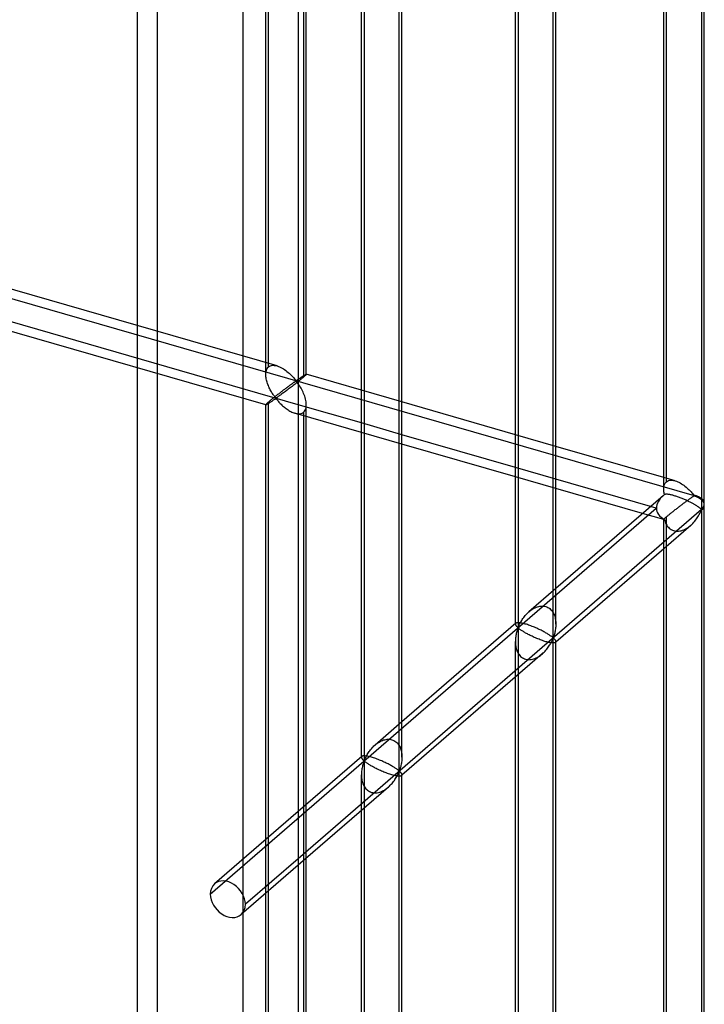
# Model space of a CAD drawing. Header units: millimetres. Extents: x -766 to 748, y -857 to 897.
# Tile 18 of 87: x 663 to 748, y -391 to -269. Entities that reach past the tile are written whole.
import ezdxf

# ---------------------------------------------------------------- set-up
doc = ezdxf.new("R2010")
doc.units = ezdxf.units.MM
doc.layers.add('MAIN-1', color=7, linetype='Continuous')
doc.layers.add('MAIN-2', color=7, linetype='Continuous')

msp = doc.modelspace()

# ---------------------------------------------------------------- linework, layer by layer
at = {"layer": 'MAIN-1'}
for p, q in [((697.56, 511.66), (697.56, -683.45)), ((747.31, -133.52), (747.31, -329.7)), ((747.65, -329.07), (747.65, -132.9)), ((742.65, -327.26), (742.65, -138.3)), ((729.01, -345.54), (729.01, -149.37)), ((729.35, -343.9), (729.35, -149.77)), ((724.35, -343.84), (724.35, -154.15)), ((710.04, -361.98), (710.04, -165.8)), ((710.37, -360.33), (710.37, -166.2)), ((705.37, -360.27), (705.37, -170.59)), ((698.24, -176.77), (698.24, -313.43)), ((698.57, -313.09), (698.57, -176.48)), ((698.3, -313.37), (698.24, -313.43)), ((698.35, -313.33), (698.3, -313.37)), ((698.4, -313.28), (698.35, -313.33)), ((698.44, -313.24), (698.4, -313.28)), ((698.48, -313.21), (698.44, -313.24)), ((698.51, -313.18), (698.48, -313.21)), ((698.53, -313.15), (698.51, -313.18)), ((698.55, -313.13), (698.53, -313.15)), ((698.56, -313.11), (698.55, -313.13)), ((698.57, -313.1), (698.56, -313.11)), ((705.37, -315.05), (698.57, -313.08)), ((698.57, -313.09), (698.57, -313.1)), ((697.69, -313.88), (697.56, -313.99)), ((697.81, -313.78), (697.69, -313.88)), ((697.93, -313.68), (697.81, -313.78)), ((698.04, -313.59), (697.93, -313.68)), ((698.15, -313.5), (698.04, -313.59)), ((698.24, -313.43), (698.15, -313.5)), ((705.37, -319.09), (697.56, -316.84)), ((724.35, -320.53), (710.37, -316.49)), ((705.37, -320.25), (697.56, -318)), ((698.24, -318.19), (698.24, -366.45)), ((698.57, -366.16), (698.57, -318.29)), ((724.35, -324.57), (710.37, -320.54)), ((724.35, -325.73), (710.37, -321.7)), ((742.65, -325.81), (729.35, -321.97)), ((741.03, -329.39), (729.35, -326.01)), ((740.03, -330.26), (729.35, -327.17)), ((742.65, -327.37), (742.65, -327.26)), ((742.66, -327.48), (742.65, -327.37)), ((742.67, -327.59), (742.66, -327.48)), ((742.69, -327.7), (742.67, -327.59)), ((742.71, -327.81), (742.69, -327.7)), ((742.73, -327.92), (742.71, -327.81)), ((742.76, -327.91), (742.73, -327.92)), ((742.79, -327.9), (742.76, -327.91)), ((742.82, -327.9), (742.79, -327.9)), ((742.86, -327.89), (742.82, -327.9)), ((742.9, -327.88), (742.86, -327.89)), ((742.95, -327.88), (742.9, -327.88)), ((743, -327.88), (742.95, -327.88)), ((743.06, -327.88), (743, -327.88)), ((743.12, -327.89), (743.06, -327.88)), ((743.19, -327.9), (743.12, -327.89)), ((743.26, -327.9), (743.19, -327.9)), ((743.33, -327.92), (743.26, -327.9)), ((743.41, -327.93), (743.33, -327.92)), ((743.49, -327.95), (743.41, -327.93)), ((743.58, -327.97), (743.49, -327.95)), ((743.67, -327.99), (743.58, -327.97)), ((743.76, -328.01), (743.67, -327.99)), ((742.57, -328.06), (729.35, -339.51)), ((743.85, -328.04), (743.76, -328.01)), ((743.95, -328.06), (743.85, -328.04)), ((744.05, -328.1), (743.95, -328.06)), ((744.15, -328.13), (744.05, -328.1)), ((744.26, -328.16), (744.15, -328.13)), ((744.36, -328.2), (744.26, -328.16)), ((744.47, -328.24), (744.36, -328.2)), ((744.58, -328.28), (744.47, -328.24)), ((744.69, -328.32), (744.58, -328.28)), ((744.79, -328.36), (744.69, -328.32)), ((744.9, -328.4), (744.79, -328.36)), ((745.01, -328.45), (744.9, -328.4)), ((745.12, -328.49), (745.01, -328.45)), ((745.22, -328.54), (745.12, -328.49)), ((745.32, -328.58), (745.22, -328.54)), ((745.43, -328.63), (745.32, -328.58)), ((745.52, -328.68), (745.43, -328.63)), ((745.62, -328.72), (745.52, -328.68)), ((745.71, -328.77), (745.62, -328.72)), ((745.8, -328.81), (745.71, -328.77)), ((745.89, -328.86), (745.8, -328.81)), ((745.98, -328.9), (745.89, -328.86)), ((746.06, -328.94), (745.98, -328.9)), ((746.14, -328.99), (746.06, -328.94)), ((746.22, -329.03), (746.14, -328.99)), ((746.3, -329.07), (746.22, -329.03)), ((746.37, -329.12), (746.3, -329.07)), ((746.45, -329.16), (746.37, -329.12)), ((746.51, -329.2), (746.45, -329.16)), ((746.58, -329.24), (746.51, -329.2)), ((747.65, -525.37), (747.65, -329.2)), ((747.31, -329.76), (697.56, -372.85)), ((746.65, -329.28), (746.58, -329.24)), ((746.71, -329.32), (746.65, -329.28)), ((746.77, -329.35), (746.71, -329.32)), ((746.82, -329.39), (746.77, -329.35)), ((746.88, -329.43), (746.82, -329.39)), ((746.93, -329.46), (746.88, -329.43)), ((746.98, -329.49), (746.93, -329.46)), ((746.95, -330.53), (747.02, -330.39)), ((747.02, -329.53), (746.98, -329.49)), ((747.06, -329.56), (747.02, -329.53)), ((747.02, -330.39), (747.09, -330.27)), ((747.1, -329.59), (747.06, -329.56)), ((747.09, -330.27), (747.15, -330.14)), ((747.14, -329.61), (747.1, -329.59)), ((747.18, -329.64), (747.14, -329.61)), ((747.15, -330.14), (747.2, -330.03)), ((747.21, -329.66), (747.18, -329.64)), ((747.2, -330.03), (747.25, -329.92)), ((747.24, -329.68), (747.21, -329.66)), ((747.27, -329.7), (747.24, -329.68)), ((747.25, -329.92), (747.31, -329.82)), ((747.31, -329.7), (747.27, -329.7)), ((747.31, -329.82), (747.31, -525.99)), ((745.97, -331.72), (746.11, -331.6)), ((746.11, -331.6), (746.23, -331.48)), ((746.23, -331.48), (746.36, -331.34)), ((746.36, -331.34), (746.47, -331.21)), ((746.47, -331.21), (746.58, -331.07)), ((746.58, -331.07), (746.68, -330.93)), ((746.68, -330.93), (746.78, -330.8)), ((746.78, -330.8), (746.86, -330.66)), ((746.86, -330.66), (746.95, -330.53)), ((745.97, -331.73), (729.35, -346.12)), ((742.65, -523.56), (742.65, -334.6)), ((724.42, -343.78), (724.39, -343.8)), ((724.45, -343.77), (724.42, -343.78)), ((724.49, -343.75), (724.45, -343.77)), ((724.53, -343.74), (724.49, -343.75)), ((724.59, -343.73), (724.53, -343.74)), ((724.65, -343.73), (724.59, -343.73)), ((724.72, -343.73), (724.65, -343.73)), ((724.81, -343.74), (724.72, -343.73)), ((724.89, -343.74), (724.81, -343.74)), ((724.99, -343.76), (724.89, -343.74)), ((725.09, -343.78), (724.99, -343.76)), ((725.21, -343.8), (725.09, -343.78)), ((724.39, -343.8), (710.37, -355.94)), ((725.32, -343.82), (725.21, -343.8)), ((725.45, -343.86), (725.32, -343.82)), ((725.58, -343.89), (725.45, -343.86)), ((725.71, -343.93), (725.58, -343.89)), ((725.85, -343.97), (725.71, -343.93)), ((725.99, -344.02), (725.85, -343.97)), ((726.13, -344.07), (725.99, -344.02)), ((726.28, -344.13), (726.13, -344.07)), ((726.43, -344.18), (726.28, -344.13)), ((726.57, -344.24), (726.43, -344.18)), ((726.72, -344.3), (726.57, -344.24)), ((726.86, -344.36), (726.72, -344.3)), ((727, -344.42), (726.86, -344.36)), ((727.14, -344.49), (727, -344.42)), ((727.27, -344.55), (727.14, -344.49)), ((727.4, -344.61), (727.27, -344.55)), ((727.52, -344.67), (727.4, -344.61)), ((727.64, -344.73), (727.52, -344.67)), ((727.75, -344.79), (727.64, -344.73)), ((727.86, -344.85), (727.75, -344.79)), ((727.97, -344.91), (727.86, -344.85)), ((728.07, -344.97), (727.97, -344.91)), ((728.17, -345.02), (728.07, -344.97)), ((729.23, -344.9), (729.2, -345.02)), ((729.25, -344.77), (729.23, -344.9)), ((729.28, -344.64), (729.25, -344.77)), ((729.3, -344.5), (729.28, -344.64)), ((729.32, -344.36), (729.3, -344.5)), ((729.33, -344.22), (729.32, -344.36)), ((729.34, -344.07), (729.33, -344.22)), ((729.35, -343.92), (729.34, -344.07)), ((728.26, -345.08), (728.17, -345.02)), ((728.35, -345.13), (728.26, -345.08)), ((728.43, -345.18), (728.35, -345.13)), ((728.51, -345.23), (728.43, -345.18)), ((728.58, -345.28), (728.51, -345.23)), ((728.65, -345.33), (728.58, -345.28)), ((728.71, -345.37), (728.65, -345.33)), ((728.7, -346.28), (728.76, -346.16)), ((728.77, -345.41), (728.71, -345.37)), ((728.76, -346.16), (728.82, -346.05)), ((728.83, -345.45), (728.77, -345.41)), ((728.82, -346.05), (728.87, -345.95)), ((728.87, -345.48), (728.83, -345.45)), ((728.92, -345.52), (728.87, -345.48)), ((728.87, -345.95), (728.92, -345.85)), ((728.96, -345.54), (728.92, -345.52)), ((728.92, -345.85), (728.96, -345.75)), ((729.01, -345.54), (728.96, -345.54)), ((728.96, -345.75), (729.01, -345.67)), ((729.06, -345.45), (729.01, -345.54)), ((729.01, -345.67), (729.06, -345.67)), ((729.01, -541.84), (729.01, -345.67)), ((729.1, -345.36), (729.06, -345.45)), ((729.06, -345.67), (729.1, -345.69)), ((729.13, -345.25), (729.1, -345.36)), ((729.1, -345.69), (729.13, -345.72)), ((729.16, -345.14), (729.13, -345.25)), ((729.13, -345.72), (729.16, -345.76)), ((729.2, -345.02), (729.16, -345.14)), ((729.16, -345.76), (729.2, -345.79)), ((729.2, -345.79), (729.23, -345.82)), ((729.23, -345.82), (729.25, -345.86)), ((729.25, -345.86), (729.28, -345.89)), ((729.28, -345.89), (729.3, -345.93)), ((729.3, -345.93), (729.32, -345.96)), ((729.32, -345.96), (729.33, -346)), ((729.33, -346), (729.34, -346.03)), ((729.34, -346.03), (729.35, -346.06)), ((729.35, -540.2), (729.35, -346.06)), ((727.8, -347.46), (727.91, -347.35)), ((727.91, -347.35), (728.02, -347.24)), ((728.02, -347.24), (728.12, -347.12)), ((728.12, -347.12), (728.22, -347)), ((728.22, -347), (728.31, -346.88)), ((728.31, -346.88), (728.4, -346.76)), ((728.4, -346.76), (728.48, -346.64)), ((728.48, -346.64), (728.56, -346.52)), ((728.56, -346.52), (728.63, -346.4)), ((728.63, -346.4), (728.7, -346.28)), ((727.67, -347.58), (710.37, -362.56)), ((727.68, -347.57), (727.8, -347.46)), ((724.35, -540.14), (724.35, -350.45)), ((705.42, -360.23), (697.56, -367.04)), ((705.44, -360.21), (705.42, -360.23)), ((705.47, -360.2), (705.44, -360.21)), ((705.51, -360.18), (705.47, -360.2)), ((705.56, -360.17), (705.51, -360.18)), ((705.61, -360.17), (705.56, -360.17)), ((705.68, -360.16), (705.61, -360.17)), ((705.75, -360.16), (705.68, -360.16)), ((705.83, -360.17), (705.75, -360.16)), ((705.92, -360.18), (705.83, -360.17)), ((706.02, -360.19), (705.92, -360.18)), ((706.12, -360.21), (706.02, -360.19)), ((706.23, -360.23), (706.12, -360.21)), ((706.35, -360.26), (706.23, -360.23)), ((706.47, -360.29), (706.35, -360.26)), ((706.6, -360.32), (706.47, -360.29)), ((706.73, -360.36), (706.6, -360.32)), ((706.87, -360.41), (706.73, -360.36)), ((707.01, -360.45), (706.87, -360.41)), ((707.16, -360.5), (707.01, -360.45)), ((707.3, -360.56), (707.16, -360.5)), ((707.45, -360.61), (707.3, -360.56)), ((707.6, -360.67), (707.45, -360.61)), ((707.74, -360.73), (707.6, -360.67)), ((707.89, -360.79), (707.74, -360.73)), ((710.36, -360.65), (710.34, -360.79)), ((710.37, -360.5), (710.36, -360.65)), ((710.37, -360.36), (710.37, -360.5)), ((708.03, -360.86), (707.89, -360.79)), ((708.17, -360.92), (708.03, -360.86)), ((708.3, -360.98), (708.17, -360.92)), ((708.43, -361.04), (708.3, -360.98)), ((708.55, -361.1), (708.43, -361.04)), ((708.66, -361.16), (708.55, -361.1)), ((708.78, -361.22), (708.66, -361.16)), ((708.89, -361.28), (708.78, -361.22)), ((709, -361.34), (708.89, -361.28)), ((709.1, -361.4), (709, -361.34)), ((709.2, -361.45), (709.1, -361.4)), ((709.29, -361.51), (709.2, -361.45)), ((709.38, -361.56), (709.29, -361.51)), ((709.46, -361.61), (709.38, -361.56)), ((709.54, -361.66), (709.46, -361.61)), ((709.61, -361.71), (709.54, -361.66)), ((709.68, -361.76), (709.61, -361.71)), ((709.74, -361.8), (709.68, -361.76)), ((709.8, -361.84), (709.74, -361.8)), ((709.85, -361.88), (709.8, -361.84)), ((709.9, -361.92), (709.85, -361.88)), ((709.94, -361.95), (709.9, -361.92)), ((709.99, -361.98), (709.94, -361.95)), ((710.04, -361.98), (709.99, -361.98)), ((710.09, -361.89), (710.04, -361.98)), ((710.12, -361.79), (710.09, -361.89)), ((710.16, -361.69), (710.12, -361.79)), ((710.19, -361.57), (710.16, -361.69)), ((710.22, -361.46), (710.19, -361.57)), ((710.25, -361.33), (710.22, -361.46)), ((710.28, -361.2), (710.25, -361.33)), ((710.31, -361.07), (710.28, -361.2)), ((710.33, -360.93), (710.31, -361.07)), ((710.34, -360.79), (710.33, -360.93)), ((709.34, -363.31), (709.43, -363.19)), ((709.43, -363.19), (709.51, -363.07)), ((709.51, -363.07), (709.59, -362.95)), ((709.59, -362.95), (709.66, -362.83)), ((709.66, -362.83), (709.73, -362.71)), ((709.73, -362.71), (709.79, -362.6)), ((709.79, -362.6), (709.84, -362.49)), ((709.84, -362.49), (709.89, -362.38)), ((709.89, -362.38), (709.94, -362.28)), ((709.94, -362.28), (709.98, -362.19)), ((709.98, -362.19), (710.04, -362.1)), ((710.04, -362.1), (710.09, -362.1)), ((710.04, -558.28), (710.04, -362.1)), ((710.09, -362.1), (710.12, -362.13)), ((710.12, -362.13), (710.16, -362.16)), ((710.16, -362.16), (710.19, -362.19)), ((710.19, -362.19), (710.22, -362.22)), ((710.22, -362.22), (710.25, -362.26)), ((710.25, -362.26), (710.28, -362.29)), ((710.28, -362.29), (710.31, -362.33)), ((710.31, -362.33), (710.33, -362.36)), ((710.33, -362.36), (710.34, -362.4)), ((710.34, -362.4), (710.36, -362.43)), ((710.36, -362.43), (710.37, -362.46)), ((710.37, -362.46), (710.37, -362.49)), ((710.37, -556.63), (710.37, -362.5)), ((708.69, -364.01), (697.56, -373.65)), ((708.7, -364), (708.82, -363.89)), ((708.82, -363.89), (708.93, -363.78)), ((708.93, -363.78), (709.04, -363.67)), ((709.04, -363.67), (709.15, -363.55)), ((709.15, -363.55), (709.24, -363.43)), ((709.24, -363.43), (709.34, -363.31)), ((705.37, -556.57), (705.37, -366.88)), ((698.57, -509.39), (698.57, -372.78)), ((698.24, -373.07), (698.24, -509.72))]:
    msp.add_line(p, q, dxfattribs=at)
for start, end in [(359.9973, 1.6212), (358.1267, 359.9973)]:
    msp.add_arc((745.15, -329.13), 2.5, start, end, dxfattribs=at)
for centre, major_axis, ratio, start_param, end_param in [((745.15, -329.13), (-3.38, -0.74), 0.615841, -0.920333, -0.848876), ((745.15, -329.07), (-2.5, 0), 0.5, 2.617994, 3.141499), ((745.15, -329.13), (2.5, 0), 0.5, -0.523599, -0.000094), ((745.15, -329.19), (2.5, 0), 0.5, -0.523599, -0.017746), ((745.15, -329.13), (1.64, -1.89), 0.75, 0.713724, 0.74201), ((745.15, -329.13), (1.64, -1.89), 0.75, 0.685439, 0.713724)]:
    msp.add_ellipse(centre, major_axis=major_axis, ratio=ratio, start_param=start_param, end_param=end_param, dxfattribs=at)
at = {"layer": 'MAIN-2'}
for p, q in [((690.73, 506.41), (690.73, -680.04)), ((680.24, -661.13), (680.24, 499.34)), ((677.74, 497.17), (677.74, -663.3)), ((-431.4, 11.95), (746.4, -328.05)), ((693.91, -312.18), (693.91, -120.21)), ((693.57, -313.09), (693.57, -120.54)), ((742.98, -326.34), (742.98, -134.37)), ((724.68, -148.12), (724.68, -344.29)), ((705.71, -164.55), (705.71, -360.73)), ((697.56, -316.84), (480.24, -254.1)), ((694.97, -312.04), (649.49, -298.92)), ((693.58, -316.85), (648.1, -303.72)), ((693.83, -312.25), (693.91, -312.18)), ((693.91, -312.18), (694.02, -312.09)), ((694.02, -312.09), (694.16, -312.03)), ((694.16, -312.03), (694.3, -311.99)), ((694.3, -311.99), (694.46, -311.97)), ((694.46, -311.97), (694.62, -311.98)), ((694.62, -311.98), (694.8, -312)), ((694.8, -312), (694.97, -312.05)), ((694.97, -312.05), (695.13, -312.1)), ((695.13, -312.1), (695.29, -312.16)), ((695.29, -312.16), (695.44, -312.24)), ((693.57, -313.1), (693.58, -312.96)), ((693.58, -313.24), (693.57, -313.1)), ((693.58, -312.96), (693.59, -312.82)), ((693.59, -313.38), (693.58, -313.24)), ((693.59, -312.82), (693.62, -312.69)), ((693.61, -313.51), (693.59, -313.38)), ((693.62, -312.69), (693.65, -312.56)), ((693.65, -312.56), (693.7, -312.45)), ((693.7, -312.45), (693.76, -312.35)), ((693.76, -312.35), (693.83, -312.25)), ((695.44, -312.24), (695.6, -312.32)), ((695.6, -312.32), (695.75, -312.41)), ((695.75, -312.41), (695.9, -312.51)), ((695.9, -312.51), (696.05, -312.61)), ((696.05, -312.61), (696.19, -312.72)), ((696.19, -312.72), (696.33, -312.84)), ((696.33, -312.84), (696.46, -312.95)), ((696.46, -312.95), (696.59, -313.07)), ((696.59, -313.07), (696.71, -313.19)), ((696.71, -313.19), (696.83, -313.31)), ((696.83, -313.31), (696.94, -313.42)), ((697.96, -313.44), (698, -313.41)), ((698, -313.41), (698.05, -313.38)), ((698.05, -313.38), (698.1, -313.35)), ((698.1, -313.35), (698.14, -313.32)), ((698.14, -313.32), (698.18, -313.29)), ((698.18, -313.29), (698.23, -313.26)), ((698.23, -313.26), (698.27, -313.24)), ((698.27, -313.24), (698.31, -313.21)), ((698.31, -313.21), (698.34, -313.19)), ((698.34, -313.19), (698.38, -313.17)), ((698.38, -313.17), (698.41, -313.15)), ((698.41, -313.15), (698.44, -313.14)), ((698.44, -313.14), (698.46, -313.12)), ((698.46, -313.12), (698.49, -313.11)), ((698.49, -313.11), (698.51, -313.1)), ((698.51, -313.1), (698.53, -313.09)), ((698.53, -313.09), (698.54, -313.09)), ((698.54, -313.09), (698.56, -313.08)), ((698.56, -313.08), (698.57, -313.08)), ((698.57, -313.08), (698.57, -313.08)), ((698.57, -313.08), (698.57, -313.08)), ((698.57, -313.08), (698.57, -313.09)), ((698.57, -313.09), (698.57, -313.09)), ((698.57, -313.09), (698.57, -313.09)), ((698.57, -313.09), (698.57, -313.09)), ((693.64, -313.65), (693.61, -313.51)), ((693.67, -313.79), (693.64, -313.65)), ((693.7, -313.93), (693.67, -313.79)), ((693.74, -314.06), (693.7, -313.93)), ((693.79, -314.2), (693.74, -314.06)), ((693.84, -314.34), (693.79, -314.2)), ((693.9, -314.48), (693.84, -314.34)), ((693.95, -314.61), (693.9, -314.48)), ((694.01, -314.74), (693.95, -314.61)), ((696.36, -314.59), (696.28, -314.64)), ((696.43, -314.53), (696.36, -314.59)), ((696.5, -314.48), (696.43, -314.53)), ((696.57, -314.43), (696.5, -314.48)), ((696.64, -314.38), (696.57, -314.43)), ((696.71, -314.33), (696.64, -314.38)), ((696.82, -314.57), (696.7, -314.66)), ((696.77, -314.28), (696.71, -314.33)), ((696.83, -314.24), (696.77, -314.28)), ((696.94, -314.47), (696.82, -314.57)), ((696.89, -314.2), (696.83, -314.24)), ((696.95, -314.15), (696.89, -314.2)), ((696.94, -313.42), (697.04, -313.53)), ((697.07, -314.37), (696.94, -314.47)), ((697.01, -314.11), (696.95, -314.15)), ((697.06, -314.08), (697.01, -314.11)), ((697.04, -313.53), (697.13, -313.64)), ((697.11, -314.04), (697.06, -314.08)), ((697.19, -314.28), (697.07, -314.37)), ((697.16, -314.01), (697.11, -314.04)), ((697.13, -313.64), (697.22, -313.74)), ((697.21, -313.98), (697.16, -314.01)), ((697.31, -314.18), (697.19, -314.28)), ((697.26, -313.95), (697.21, -313.98)), ((697.22, -313.74), (697.32, -313.82)), ((697.32, -313.94), (697.26, -313.95)), ((697.44, -314.08), (697.31, -314.18)), ((697.32, -313.82), (697.39, -313.81)), ((697.42, -314.03), (697.32, -313.94)), ((697.39, -313.81), (697.43, -313.79)), ((697.5, -314.14), (697.42, -314.03)), ((697.43, -313.79), (697.48, -313.76)), ((697.56, -313.99), (697.44, -314.08)), ((697.48, -313.76), (697.52, -313.73)), ((697.58, -314.25), (697.5, -314.14)), ((697.52, -313.73), (697.57, -313.7)), ((697.57, -313.7), (697.62, -313.67)), ((697.67, -314.37), (697.58, -314.25)), ((697.62, -313.67), (697.67, -313.64)), ((697.67, -313.64), (697.71, -313.6)), ((697.75, -314.51), (697.67, -314.37)), ((697.71, -313.6), (697.76, -313.57)), ((697.84, -314.65), (697.75, -314.51)), ((697.76, -313.57), (697.81, -313.54)), ((697.81, -313.54), (697.86, -313.5)), ((697.86, -313.5), (697.91, -313.47)), ((697.91, -313.47), (697.96, -313.44)), ((694.08, -314.87), (694.01, -314.74)), ((694.14, -315), (694.08, -314.87)), ((694.21, -315.12), (694.14, -315)), ((694.28, -315.24), (694.21, -315.12)), ((694.34, -315.35), (694.28, -315.24)), ((694.41, -315.46), (694.34, -315.35)), ((694.48, -315.56), (694.41, -315.46)), ((694.55, -315.66), (694.48, -315.56)), ((694.61, -315.75), (694.55, -315.66)), ((694.68, -315.84), (694.61, -315.75)), ((694.74, -315.92), (694.68, -315.84)), ((694.78, -315.79), (694.69, -315.86)), ((694.87, -315.72), (694.78, -315.79)), ((694.95, -315.66), (694.87, -315.72)), ((695.04, -315.59), (694.95, -315.66)), ((695.13, -315.52), (695.04, -315.59)), ((695.12, -315.83), (695.05, -315.88)), ((695.2, -315.77), (695.12, -315.83)), ((695.22, -315.45), (695.13, -315.52)), ((695.29, -315.71), (695.2, -315.77)), ((695.3, -315.39), (695.22, -315.45)), ((695.38, -315.64), (695.29, -315.71)), ((695.39, -315.32), (695.3, -315.39)), ((695.47, -315.58), (695.38, -315.64)), ((695.47, -315.26), (695.39, -315.32)), ((695.55, -315.19), (695.47, -315.26)), ((695.57, -315.51), (695.47, -315.58)), ((695.64, -315.13), (695.55, -315.19)), ((695.67, -315.43), (695.57, -315.51)), ((695.72, -315.06), (695.64, -315.13)), ((695.77, -315.35), (695.67, -315.43)), ((695.8, -315), (695.72, -315.06)), ((695.88, -315.28), (695.77, -315.35)), ((695.89, -314.94), (695.8, -315)), ((695.99, -315.19), (695.88, -315.28)), ((695.97, -314.88), (695.89, -314.94)), ((696.05, -314.82), (695.97, -314.88)), ((696.1, -315.11), (695.99, -315.19)), ((696.13, -314.76), (696.05, -314.82)), ((696.22, -315.02), (696.1, -315.11)), ((696.21, -314.7), (696.13, -314.76)), ((696.28, -314.64), (696.21, -314.7)), ((696.34, -314.93), (696.22, -315.02)), ((696.46, -314.84), (696.34, -314.93)), ((696.58, -314.75), (696.46, -314.84)), ((696.7, -314.66), (696.58, -314.75)), ((697.93, -314.8), (697.84, -314.65)), ((698.01, -314.95), (697.93, -314.8)), ((698.09, -315.11), (698.01, -314.95)), ((698.17, -315.27), (698.09, -315.11)), ((698.24, -315.44), (698.17, -315.27)), ((698.31, -315.61), (698.24, -315.44)), ((698.38, -315.79), (698.31, -315.61)), ((698.43, -315.96), (698.38, -315.79)), ((710.37, -316.49), (705.37, -315.05)), ((693.58, -316.83), (693.57, -316.84)), ((693.57, -316.84), (693.57, -316.84)), ((693.57, -316.84), (693.57, -316.84)), ((693.57, -316.84), (693.58, -316.85)), ((693.57, -509.39), (693.57, -316.84)), ((693.59, -316.81), (693.58, -316.83)), ((693.58, -316.85), (693.58, -316.85)), ((693.58, -316.85), (693.58, -316.85)), ((693.58, -316.85), (693.58, -316.85)), ((693.58, -316.85), (693.59, -316.85)), ((693.62, -316.78), (693.59, -316.81)), ((693.59, -316.85), (693.61, -316.84)), ((693.61, -316.84), (693.64, -316.83)), ((693.65, -316.74), (693.62, -316.78)), ((693.64, -316.83), (693.67, -316.81)), ((693.7, -316.69), (693.65, -316.74)), ((693.67, -316.81), (693.71, -316.8)), ((693.76, -316.64), (693.7, -316.69)), ((693.71, -316.8), (693.75, -316.77)), ((693.75, -316.77), (693.79, -316.74)), ((693.83, -316.58), (693.76, -316.64)), ((693.79, -316.74), (693.84, -316.71)), ((693.91, -316.51), (693.83, -316.58)), ((693.84, -316.71), (693.9, -316.68)), ((693.9, -316.68), (693.96, -316.64)), ((693.96, -316.46), (693.91, -316.51)), ((693.91, -508.47), (693.91, -316.51)), ((694.02, -316.41), (693.96, -316.46)), ((693.96, -316.64), (694.02, -316.6)), ((694.09, -316.36), (694.02, -316.41)), ((694.02, -316.6), (694.08, -316.56)), ((694.08, -316.56), (694.14, -316.52)), ((694.15, -316.3), (694.09, -316.36)), ((694.14, -316.52), (694.21, -316.48)), ((694.22, -316.24), (694.15, -316.3)), ((694.21, -316.48), (694.28, -316.43)), ((694.29, -316.18), (694.22, -316.24)), ((694.28, -316.43), (694.35, -316.39)), ((694.37, -316.12), (694.29, -316.18)), ((694.35, -316.39), (694.41, -316.34)), ((694.45, -316.06), (694.37, -316.12)), ((694.41, -316.34), (694.48, -316.29)), ((694.53, -315.99), (694.45, -316.06)), ((694.48, -316.29), (694.55, -316.25)), ((694.61, -315.93), (694.53, -315.99)), ((694.55, -316.25), (694.61, -316.2)), ((694.69, -315.86), (694.61, -315.93)), ((694.61, -316.2), (694.68, -316.16)), ((694.68, -316.16), (694.74, -316.13)), ((694.83, -315.99), (694.74, -315.92)), ((694.74, -316.13), (694.82, -316.11)), ((694.82, -316.11), (694.91, -316.17)), ((694.91, -315.97), (694.83, -315.99)), ((694.98, -315.93), (694.91, -315.97)), ((694.91, -316.17), (694.98, -316.25)), ((695.05, -315.88), (694.98, -315.93)), ((694.98, -316.25), (695.05, -316.33)), ((695.05, -316.33), (695.12, -316.41)), ((695.12, -316.41), (695.2, -316.5)), ((695.2, -316.5), (695.28, -316.59)), ((695.28, -316.59), (695.37, -316.68)), ((695.37, -316.68), (695.46, -316.77)), ((695.46, -316.77), (695.56, -316.87)), ((695.56, -316.87), (695.66, -316.96)), ((695.66, -316.96), (695.76, -317.05)), ((695.76, -317.05), (695.87, -317.14)), ((698.48, -316.13), (698.43, -315.96)), ((698.52, -316.31), (698.48, -316.13)), ((698.54, -316.48), (698.52, -316.31)), ((698.56, -316.66), (698.54, -316.48)), ((698.54, -317.2), (698.56, -317.02)), ((698.57, -316.83), (698.56, -316.66)), ((698.56, -317.02), (698.57, -316.83)), ((698.57, -318.29), (698.57, -316.84)), ((695.87, -317.14), (695.98, -317.23)), ((695.98, -317.23), (696.09, -317.31)), ((696.09, -317.31), (696.21, -317.4)), ((696.21, -317.4), (696.32, -317.48)), ((696.32, -317.48), (696.44, -317.55)), ((696.44, -317.55), (696.56, -317.62)), ((696.56, -317.62), (696.68, -317.68)), ((696.68, -317.68), (696.8, -317.74)), ((696.8, -317.74), (696.92, -317.8)), ((696.92, -317.8), (697.05, -317.84)), ((697.05, -317.84), (697.17, -317.88)), ((697.17, -317.88), (697.31, -317.92)), ((697.56, -318), (697.18, -317.89)), ((697.31, -317.92), (697.44, -317.94)), ((697.44, -317.94), (697.58, -317.96)), ((697.58, -317.96), (697.7, -317.96)), ((697.7, -317.96), (697.83, -317.94)), ((697.83, -317.94), (697.94, -317.92)), ((697.94, -317.92), (698.05, -317.88)), ((698.05, -317.88), (698.15, -317.82)), ((698.15, -317.82), (698.24, -317.76)), ((698.24, -317.76), (698.34, -317.65)), ((698.24, -317.76), (698.24, -318.19)), ((698.34, -317.65), (698.43, -317.52)), ((698.43, -317.52), (698.49, -317.37)), ((698.49, -317.37), (698.54, -317.2)), ((710.37, -320.54), (705.37, -319.09)), ((710.37, -321.7), (705.37, -320.25)), ((729.35, -321.97), (724.35, -320.53)), ((729.35, -326.01), (724.35, -324.57)), ((729.35, -327.17), (724.35, -325.73)), ((744.04, -326.21), (742.65, -325.81)), ((742.69, -326.86), (742.72, -326.77)), ((742.72, -326.77), (742.75, -326.68)), ((742.75, -326.68), (742.78, -326.6)), ((742.78, -326.6), (742.82, -326.53)), ((742.82, -326.53), (742.87, -326.46)), ((742.87, -326.46), (742.93, -326.4)), ((742.93, -326.4), (742.98, -326.34)), ((742.98, -326.34), (743.1, -326.26)), ((743.1, -326.26), (743.23, -326.2)), ((743.23, -326.2), (743.38, -326.16)), ((743.38, -326.16), (743.53, -326.14)), ((743.53, -326.14), (743.7, -326.14)), ((743.7, -326.14), (743.87, -326.17)), ((743.87, -326.17), (744.05, -326.21)), ((744.05, -326.21), (744.21, -326.27)), ((744.21, -326.27), (744.37, -326.33)), ((744.37, -326.33), (744.52, -326.4)), ((744.52, -326.4), (744.67, -326.49)), ((744.67, -326.49), (744.82, -326.58)), ((744.82, -326.58), (744.97, -326.67)), ((744.97, -326.67), (745.12, -326.78)), ((742.65, -327.15), (742.66, -327.05)), ((742.65, -327.26), (742.65, -327.15)), ((742.66, -327.05), (742.67, -326.95)), ((742.67, -326.95), (742.69, -326.86)), ((745.12, -326.78), (745.26, -326.89)), ((745.26, -326.89), (745.4, -327)), ((745.4, -327), (745.54, -327.12)), ((745.54, -327.12), (745.66, -327.24)), ((745.66, -327.24), (745.79, -327.35)), ((745.79, -327.35), (745.9, -327.47)), ((745.9, -327.47), (746.01, -327.59)), ((746.01, -327.59), (746.11, -327.7)), ((746.11, -327.7), (746.21, -327.8)), ((746.21, -327.8), (746.29, -327.9)), ((746.29, -327.9), (746.4, -327.99)), ((744.88, -329.17), (744.8, -329.23)), ((744.96, -329.11), (744.88, -329.17)), ((745.04, -329.04), (744.96, -329.11)), ((745.12, -328.98), (745.04, -329.04)), ((745.2, -328.93), (745.12, -328.98)), ((745.28, -328.87), (745.2, -328.93)), ((745.36, -328.81), (745.28, -328.87)), ((745.43, -328.75), (745.36, -328.81)), ((745.51, -328.7), (745.43, -328.75)), ((745.58, -328.65), (745.51, -328.7)), ((745.65, -328.6), (745.58, -328.65)), ((745.72, -328.55), (745.65, -328.6)), ((745.78, -328.5), (745.72, -328.55)), ((745.85, -328.45), (745.78, -328.5)), ((745.91, -328.41), (745.85, -328.45)), ((745.97, -328.36), (745.91, -328.41)), ((746.03, -328.32), (745.97, -328.36)), ((746.08, -328.28), (746.03, -328.32)), ((746.14, -328.24), (746.08, -328.28)), ((746.19, -328.21), (746.14, -328.24)), ((746.24, -328.18), (746.19, -328.21)), ((746.28, -328.15), (746.24, -328.18)), ((746.33, -328.12), (746.28, -328.15)), ((746.4, -328.11), (746.33, -328.12)), ((686.73, -377.22), (741.73, -329.59)), ((742.65, -331.01), (740.03, -330.26)), ((741.73, -329.59), (741.03, -329.39)), ((743.3, -330.41), (743.23, -330.47)), ((743.37, -330.35), (743.3, -330.41)), ((743.44, -330.29), (743.37, -330.35)), ((743.52, -330.22), (743.44, -330.29)), ((743.6, -330.16), (743.52, -330.22)), ((743.69, -330.09), (743.6, -330.16)), ((743.77, -330.03), (743.69, -330.09)), ((743.85, -329.96), (743.77, -330.03)), ((743.94, -329.89), (743.85, -329.96)), ((744.03, -329.82), (743.94, -329.89)), ((744.12, -329.75), (744.03, -329.82)), ((744.2, -329.69), (744.12, -329.75)), ((744.29, -329.62), (744.2, -329.69)), ((744.38, -329.55), (744.29, -329.62)), ((744.46, -329.49), (744.38, -329.55)), ((744.55, -329.42), (744.46, -329.49)), ((744.63, -329.36), (744.55, -329.42)), ((744.71, -329.29), (744.63, -329.36)), ((744.8, -329.23), (744.71, -329.29)), ((742.66, -330.98), (742.65, -331)), ((742.65, -331), (742.65, -331.01)), ((742.65, -331.01), (742.65, -331.01)), ((742.65, -331.01), (742.65, -331.01)), ((742.65, -331.01), (742.65, -331.01)), ((742.65, -331.01), (742.65, -331.01)), ((742.65, -331.01), (742.65, -331.01)), ((742.65, -331.01), (742.65, -331.01)), ((742.65, -331.01), (742.66, -331.01)), ((742.65, -334.6), (742.65, -331.01)), ((742.67, -330.97), (742.66, -330.98)), ((742.66, -331.01), (742.67, -331.01)), ((742.69, -330.94), (742.67, -330.97)), ((742.67, -331.01), (742.68, -331.01)), ((742.68, -331.01), (742.7, -331)), ((742.72, -330.92), (742.69, -330.94)), ((742.7, -331), (742.71, -331)), ((742.71, -331), (742.73, -330.99)), ((742.75, -330.89), (742.72, -330.92)), ((742.73, -330.99), (742.77, -331.14)), ((742.78, -330.85), (742.75, -330.89)), ((742.77, -331.14), (742.82, -331.29)), ((742.82, -330.81), (742.78, -330.85)), ((742.87, -330.77), (742.82, -330.81)), ((742.82, -331.29), (742.88, -331.43)), ((742.93, -330.72), (742.87, -330.77)), ((742.88, -331.43), (742.95, -331.58)), ((742.98, -330.67), (742.93, -330.72)), ((742.95, -331.58), (743.03, -331.71)), ((743.04, -330.63), (742.98, -330.67)), ((742.98, -522.64), (742.98, -330.67)), ((743.1, -330.57), (743.04, -330.63)), ((743.16, -330.52), (743.1, -330.57)), ((743.23, -330.47), (743.16, -330.52)), ((743.03, -331.71), (743.12, -331.84)), ((743.12, -331.84), (743.22, -331.96)), ((743.22, -331.96), (743.33, -332.07)), ((743.33, -332.07), (743.45, -332.16)), ((743.45, -332.16), (743.58, -332.24)), ((743.58, -332.24), (743.71, -332.31)), ((743.71, -332.31), (743.85, -332.37)), ((743.85, -332.37), (744, -332.4)), ((744, -332.4), (744.15, -332.43)), ((744.15, -332.43), (744.31, -332.44)), ((744.31, -332.44), (744.47, -332.43)), ((744.47, -332.43), (744.63, -332.41)), ((744.63, -332.41), (744.79, -332.38)), ((744.79, -332.38), (744.95, -332.33)), ((744.95, -332.33), (745.11, -332.27)), ((745.11, -332.27), (745.27, -332.2)), ((745.27, -332.2), (745.42, -332.12)), ((745.42, -332.12), (745.57, -332.03)), ((745.57, -332.03), (745.71, -331.93)), ((745.71, -331.93), (745.84, -331.83)), ((745.84, -331.83), (745.97, -331.72)), ((729.35, -339.51), (726.03, -342.38)), ((725.79, -342.61), (725.9, -342.5)), ((725.9, -342.5), (726.02, -342.39)), ((726.02, -342.39), (726.13, -342.29)), ((726.13, -342.29), (726.26, -342.2)), ((726.26, -342.2), (726.38, -342.11)), ((726.38, -342.11), (726.52, -342.03)), ((726.52, -342.03), (726.65, -341.95)), ((726.65, -341.95), (726.8, -341.88)), ((726.8, -341.88), (726.94, -341.82)), ((726.94, -341.82), (727.09, -341.77)), ((727.09, -341.77), (727.24, -341.73)), ((727.24, -341.73), (727.38, -341.7)), ((727.38, -341.7), (727.53, -341.68)), ((727.53, -341.68), (727.68, -341.67)), ((727.68, -341.67), (727.82, -341.68)), ((727.82, -341.68), (727.96, -341.7)), ((727.96, -341.7), (728.1, -341.73)), ((728.1, -341.73), (728.23, -341.78)), ((728.23, -341.78), (728.36, -341.84)), ((728.36, -341.84), (728.48, -341.91)), ((728.48, -341.91), (728.59, -341.99)), ((728.59, -341.99), (728.7, -342.08)), ((728.7, -342.08), (728.79, -342.18)), ((728.79, -342.18), (728.88, -342.29)), ((728.88, -342.29), (728.97, -342.41)), ((728.97, -342.41), (729.04, -342.53)), ((729.04, -342.53), (729.1, -342.66)), ((724.93, -343.8), (724.99, -343.68)), ((724.99, -343.68), (725.06, -343.57)), ((725.06, -343.57), (725.13, -343.45)), ((725.13, -343.45), (725.21, -343.33)), ((725.21, -343.33), (725.29, -343.2)), ((725.29, -343.2), (725.38, -343.08)), ((725.38, -343.08), (725.47, -342.96)), ((725.47, -342.96), (725.57, -342.84)), ((725.57, -342.84), (725.68, -342.73)), ((725.68, -342.73), (725.79, -342.61)), ((729.1, -342.66), (729.16, -342.79)), ((729.16, -342.79), (729.21, -342.93)), ((729.21, -342.93), (729.25, -343.07)), ((729.25, -343.07), (729.28, -343.21)), ((729.28, -343.21), (729.3, -343.35)), ((729.3, -343.35), (729.32, -343.49)), ((729.32, -343.49), (729.34, -343.63)), ((729.34, -343.63), (729.34, -343.78)), ((729.34, -343.78), (729.35, -343.92)), ((724.36, -343.85), (724.35, -343.86)), ((724.35, -343.86), (724.35, -343.88)), ((724.35, -343.88), (724.35, -343.9)), ((724.35, -343.9), (724.35, -343.93)), ((724.35, -343.93), (724.36, -343.96)), ((724.37, -343.83), (724.36, -343.85)), ((724.36, -343.96), (724.37, -344)), ((724.38, -343.81), (724.37, -343.83)), ((724.37, -344), (724.39, -344.03)), ((724.39, -343.8), (724.38, -343.81)), ((724.39, -344.03), (724.41, -344.07)), ((724.41, -344.07), (724.44, -344.1)), ((724.44, -344.1), (724.47, -344.14)), ((724.47, -344.14), (724.5, -344.17)), ((724.5, -344.94), (724.47, -345.06)), ((724.5, -344.17), (724.53, -344.21)), ((724.53, -344.82), (724.5, -344.94)), ((724.53, -344.21), (724.56, -344.24)), ((724.56, -344.71), (724.53, -344.82)), ((724.56, -344.24), (724.6, -344.27)), ((724.6, -344.6), (724.56, -344.71)), ((724.6, -344.27), (724.63, -344.29)), ((724.63, -344.51), (724.6, -344.6)), ((724.63, -344.29), (724.68, -344.29)), ((724.68, -344.42), (724.63, -344.51)), ((724.68, -344.29), (724.73, -344.21)), ((724.68, -344.42), (724.68, -540.59)), ((724.73, -344.42), (724.68, -344.42)), ((724.73, -344.21), (724.78, -344.11)), ((724.78, -344.44), (724.73, -344.42)), ((724.78, -344.11), (724.83, -344.01)), ((724.82, -344.48), (724.78, -344.44)), ((724.87, -344.51), (724.82, -344.48)), ((724.83, -344.01), (724.88, -343.91)), ((724.92, -344.55), (724.87, -344.51)), ((724.88, -343.91), (724.93, -343.8)), ((724.98, -344.59), (724.92, -344.55)), ((725.04, -344.64), (724.98, -344.59)), ((725.11, -344.68), (725.04, -344.64)), ((725.18, -344.73), (725.11, -344.68)), ((725.26, -344.78), (725.18, -344.73)), ((725.34, -344.83), (725.26, -344.78)), ((725.43, -344.88), (725.34, -344.83)), ((725.52, -344.94), (725.43, -344.88)), ((725.62, -345), (725.52, -344.94)), ((725.72, -345.05), (725.62, -345)), ((724.36, -345.74), (724.35, -345.89)), ((724.35, -345.89), (724.35, -346.04)), ((724.35, -346.04), (724.35, -346.18)), ((724.35, -350.45), (724.35, -346.06)), ((724.35, -346.18), (724.36, -346.33)), ((724.37, -345.6), (724.36, -345.74)), ((724.39, -345.46), (724.37, -345.6)), ((724.41, -345.32), (724.39, -345.46)), ((724.44, -345.19), (724.41, -345.32)), ((724.47, -345.06), (724.44, -345.19)), ((725.83, -345.11), (725.72, -345.05)), ((725.94, -345.17), (725.83, -345.11)), ((726.05, -345.23), (725.94, -345.17)), ((726.17, -345.29), (726.05, -345.23)), ((726.29, -345.35), (726.17, -345.29)), ((726.42, -345.41), (726.29, -345.35)), ((726.55, -345.48), (726.42, -345.41)), ((726.69, -345.54), (726.55, -345.48)), ((726.83, -345.6), (726.69, -345.54)), ((726.98, -345.66), (726.83, -345.6)), ((727.12, -345.72), (726.98, -345.66)), ((727.27, -345.78), (727.12, -345.72)), ((727.41, -345.84), (727.27, -345.78)), ((727.56, -345.89), (727.41, -345.84)), ((727.71, -345.94), (727.56, -345.89)), ((727.85, -345.99), (727.71, -345.94)), ((727.98, -346.03), (727.85, -345.99)), ((728.12, -346.07), (727.98, -346.03)), ((728.25, -346.1), (728.12, -346.07)), ((728.37, -346.14), (728.25, -346.1)), ((728.49, -346.16), (728.37, -346.14)), ((728.6, -346.19), (728.49, -346.16)), ((728.7, -346.2), (728.6, -346.19)), ((728.8, -346.22), (728.7, -346.2)), ((729.21, -346.21), (729.16, -346.22)), ((729.25, -346.2), (729.21, -346.21)), ((729.28, -346.18), (729.25, -346.2)), ((729.3, -346.16), (729.28, -346.18)), ((729.35, -346.12), (729.3, -346.16)), ((729.32, -346.15), (729.3, -346.16)), ((729.33, -346.13), (729.32, -346.15)), ((729.34, -346.11), (729.33, -346.13)), ((729.35, -346.08), (729.34, -346.1)), ((729.34, -346.1), (729.34, -346.11)), ((729.35, -346.06), (729.35, -346.08)), ((724.36, -346.33), (724.37, -346.47)), ((724.37, -346.47), (724.39, -346.61)), ((724.39, -346.61), (724.42, -346.75)), ((724.42, -346.75), (724.45, -346.89)), ((724.45, -346.89), (724.49, -347.03)), ((724.49, -347.03), (724.53, -347.17)), ((724.53, -347.17), (724.59, -347.3)), ((724.59, -347.3), (724.66, -347.43)), ((728.89, -346.23), (728.8, -346.22)), ((728.97, -346.23), (728.89, -346.23)), ((729.04, -346.23), (728.97, -346.23)), ((729.11, -346.23), (729.04, -346.23)), ((729.16, -346.22), (729.11, -346.23)), ((724.66, -347.43), (724.73, -347.55)), ((724.73, -347.55), (724.81, -347.67)), ((724.81, -347.67), (724.9, -347.78)), ((724.9, -347.78), (725, -347.88)), ((725, -347.88), (725.1, -347.97)), ((725.1, -347.97), (725.22, -348.06)), ((725.22, -348.06), (725.34, -348.12)), ((725.34, -348.12), (725.46, -348.18)), ((725.46, -348.18), (725.59, -348.23)), ((725.59, -348.23), (725.73, -348.26)), ((725.73, -348.26), (725.87, -348.28)), ((725.87, -348.28), (726.01, -348.29)), ((726.01, -348.29), (726.16, -348.28)), ((726.16, -348.28), (726.31, -348.26)), ((726.31, -348.26), (726.46, -348.24)), ((726.46, -348.24), (726.61, -348.19)), ((726.61, -348.19), (726.75, -348.14)), ((726.75, -348.14), (726.9, -348.08)), ((726.9, -348.08), (727.04, -348.01)), ((727.04, -348.01), (727.18, -347.93)), ((727.18, -347.93), (727.31, -347.85)), ((727.31, -347.85), (727.44, -347.76)), ((727.44, -347.76), (727.56, -347.67)), ((727.56, -347.67), (727.68, -347.57)), ((710.37, -355.94), (707.05, -358.82)), ((707.68, -358.38), (707.82, -358.31)), ((707.82, -358.31), (707.97, -358.25)), ((707.97, -358.25), (708.11, -358.2)), ((708.11, -358.2), (708.26, -358.16)), ((708.26, -358.16), (708.41, -358.13)), ((708.41, -358.13), (708.56, -358.11)), ((708.56, -358.11), (708.7, -358.11)), ((708.7, -358.11), (708.85, -358.11)), ((708.85, -358.11), (708.99, -358.13)), ((708.99, -358.13), (709.12, -358.17)), ((709.12, -358.17), (709.26, -358.21)), ((709.26, -358.21), (709.38, -358.27)), ((709.38, -358.27), (709.5, -358.34)), ((709.5, -358.34), (709.62, -358.42)), ((706.32, -359.64), (706.41, -359.52)), ((706.41, -359.52), (706.5, -359.4)), ((706.5, -359.4), (706.6, -359.28)), ((706.6, -359.28), (706.7, -359.16)), ((706.7, -359.16), (706.81, -359.04)), ((706.81, -359.04), (706.92, -358.93)), ((706.92, -358.93), (707.04, -358.83)), ((707.04, -358.83), (707.16, -358.73)), ((707.16, -358.73), (707.28, -358.63)), ((707.28, -358.63), (707.41, -358.54)), ((707.41, -358.54), (707.54, -358.46)), ((707.54, -358.46), (707.68, -358.38)), ((709.62, -358.42), (709.72, -358.51)), ((709.72, -358.51), (709.82, -358.61)), ((709.82, -358.61), (709.91, -358.72)), ((709.91, -358.72), (709.99, -358.84)), ((709.99, -358.84), (710.06, -358.96)), ((710.06, -358.96), (710.13, -359.09)), ((710.13, -359.09), (710.18, -359.23)), ((710.18, -359.23), (710.23, -359.36)), ((710.23, -359.36), (710.27, -359.5)), ((710.27, -359.5), (710.3, -359.64)), ((705.38, -360.3), (705.37, -360.32)), ((705.37, -360.32), (705.37, -360.33)), ((705.37, -360.33), (705.38, -360.37)), ((705.39, -360.26), (705.38, -360.28)), ((705.38, -360.28), (705.38, -360.3)), ((705.38, -360.37), (705.39, -360.4)), ((705.4, -360.25), (705.39, -360.26)), ((705.39, -360.4), (705.4, -360.43)), ((705.42, -360.23), (705.4, -360.25)), ((705.4, -360.43), (705.42, -360.46)), ((705.42, -360.46), (705.44, -360.5)), ((705.44, -360.5), (705.46, -360.53)), ((705.46, -360.53), (705.49, -360.57)), ((705.49, -360.57), (705.52, -360.6)), ((705.52, -360.6), (705.56, -360.64)), ((705.56, -360.64), (705.59, -360.67)), ((705.59, -360.67), (705.62, -360.7)), ((705.62, -360.7), (705.66, -360.73)), ((705.66, -360.73), (705.71, -360.73)), ((705.71, -360.73), (705.76, -360.64)), ((705.76, -360.64), (705.8, -360.55)), ((705.8, -360.55), (705.85, -360.45)), ((705.85, -360.45), (705.9, -360.34)), ((705.9, -360.34), (705.96, -360.23)), ((705.96, -360.23), (706.02, -360.12)), ((706.02, -360.12), (706.09, -360)), ((706.09, -360), (706.16, -359.88)), ((706.16, -359.88), (706.24, -359.76)), ((706.24, -359.76), (706.32, -359.64)), ((710.3, -359.64), (710.33, -359.78)), ((710.33, -359.78), (710.35, -359.92)), ((710.35, -359.92), (710.36, -360.07)), ((710.36, -360.07), (710.37, -360.21)), ((710.37, -360.21), (710.37, -360.36)), ((705.42, -361.89), (705.4, -362.03)), ((705.44, -361.76), (705.42, -361.89)), ((705.46, -361.62), (705.44, -361.76)), ((705.49, -361.49), (705.46, -361.62)), ((705.52, -361.37), (705.49, -361.49)), ((705.56, -361.25), (705.52, -361.37)), ((705.59, -361.14), (705.56, -361.25)), ((705.62, -361.04), (705.59, -361.14)), ((705.66, -360.94), (705.62, -361.04)), ((705.71, -360.85), (705.66, -360.94)), ((705.71, -360.85), (705.71, -557.03)), ((705.76, -360.85), (705.71, -360.85)), ((705.8, -360.88), (705.76, -360.85)), ((705.84, -360.91), (705.8, -360.88)), ((705.89, -360.94), (705.84, -360.91)), ((705.95, -360.98), (705.89, -360.94)), ((706, -361.02), (705.95, -360.98)), ((706.07, -361.07), (706, -361.02)), ((706.14, -361.11), (706.07, -361.07)), ((706.21, -361.16), (706.14, -361.11)), ((706.29, -361.21), (706.21, -361.16)), ((706.37, -361.26), (706.29, -361.21)), ((706.46, -361.32), (706.37, -361.26)), ((706.55, -361.37), (706.46, -361.32)), ((706.65, -361.43), (706.55, -361.37)), ((706.75, -361.49), (706.65, -361.43)), ((706.85, -361.54), (706.75, -361.49)), ((706.97, -361.6), (706.85, -361.54)), ((707.08, -361.66), (706.97, -361.6)), ((707.2, -361.72), (707.08, -361.66)), ((707.32, -361.78), (707.2, -361.72)), ((707.45, -361.85), (707.32, -361.78)), ((707.58, -361.91), (707.45, -361.85)), ((707.72, -361.97), (707.58, -361.91)), ((707.86, -362.03), (707.72, -361.97)), ((705.38, -362.32), (705.37, -362.47)), ((705.37, -362.47), (705.38, -362.62)), ((705.37, -366.88), (705.37, -362.5)), ((705.39, -362.18), (705.38, -362.32)), ((705.38, -362.62), (705.38, -362.76)), ((705.38, -362.76), (705.4, -362.9)), ((705.4, -362.03), (705.39, -362.18)), ((705.4, -362.9), (705.41, -363.05)), ((705.41, -363.05), (705.44, -363.19)), ((705.44, -363.19), (705.47, -363.33)), ((708, -362.09), (707.86, -362.03)), ((708.15, -362.15), (708, -362.09)), ((708.29, -362.21), (708.15, -362.15)), ((708.44, -362.27), (708.29, -362.21)), ((708.59, -362.32), (708.44, -362.27)), ((708.73, -362.37), (708.59, -362.32)), ((708.87, -362.42), (708.73, -362.37)), ((709.01, -362.46), (708.87, -362.42)), ((709.14, -362.5), (709.01, -362.46)), ((709.27, -362.54), (709.14, -362.5)), ((709.4, -362.57), (709.27, -362.54)), ((709.51, -362.6), (709.4, -362.57)), ((709.63, -362.62), (709.51, -362.6)), ((709.73, -362.64), (709.63, -362.62)), ((709.83, -362.65), (709.73, -362.64)), ((709.91, -362.66), (709.83, -362.65)), ((709.99, -362.66), (709.91, -362.66)), ((710.07, -362.66), (709.99, -362.66)), ((710.13, -362.66), (710.07, -362.66)), ((710.19, -362.65), (710.13, -362.66)), ((710.23, -362.64), (710.19, -362.65)), ((710.27, -362.63), (710.23, -362.64)), ((710.3, -362.61), (710.27, -362.63)), ((710.33, -362.59), (710.3, -362.61)), ((710.37, -362.56), (710.33, -362.6)), ((710.34, -362.58), (710.33, -362.59)), ((710.35, -362.56), (710.34, -362.58)), ((710.36, -362.55), (710.35, -362.56)), ((710.37, -362.53), (710.36, -362.55)), ((710.37, -362.49), (710.37, -362.51)), ((710.37, -362.51), (710.37, -362.53)), ((705.47, -363.33), (705.51, -363.46)), ((705.51, -363.46), (705.56, -363.6)), ((705.56, -363.6), (705.62, -363.73)), ((705.62, -363.73), (705.68, -363.86)), ((705.68, -363.86), (705.75, -363.99)), ((705.75, -363.99), (705.83, -364.11)), ((705.83, -364.11), (705.92, -364.22)), ((705.92, -364.22), (706.02, -364.32)), ((706.02, -364.32), (706.13, -364.41)), ((706.13, -364.41), (706.24, -364.49)), ((708.06, -364.45), (708.2, -364.37)), ((708.2, -364.37), (708.34, -364.28)), ((708.34, -364.28), (708.46, -364.19)), ((708.46, -364.19), (708.58, -364.1)), ((708.58, -364.1), (708.7, -364)), ((706.24, -364.49), (706.36, -364.56)), ((706.36, -364.56), (706.49, -364.61)), ((706.49, -364.61), (706.62, -364.66)), ((706.62, -364.66), (706.76, -364.69)), ((706.76, -364.69), (706.9, -364.71)), ((706.9, -364.71), (707.04, -364.72)), ((707.04, -364.72), (707.19, -364.71)), ((707.19, -364.71), (707.33, -364.7)), ((707.33, -364.7), (707.48, -364.67)), ((707.48, -364.67), (707.63, -364.63)), ((707.63, -364.63), (707.78, -364.58)), ((707.78, -364.58), (707.92, -364.52)), ((707.92, -364.52), (708.06, -364.45)), ((698.24, -366.45), (698.24, -373.07)), ((698.57, -372.78), (698.57, -366.16)), ((697.56, -367.04), (687.26, -375.96)), ((697.56, -372.85), (691.06, -378.47)), ((697.56, -373.65), (690.53, -379.74))]:
    msp.add_line(p, q, dxfattribs=at)
msp.add_arc((745.15, -329.13), 2.5, 1.6212, 1.8717, dxfattribs=at)
for centre, major_axis, ratio, start_param, end_param in [((745.15, -329.13), (-0.69, -2.4), 0.433013, 2.158799, 2.187084), ((745.15, -329.07), (-2.5, 0), 0.5, -3.127058, -2.094395), ((745.15, -329.13), (-3.38, -0.74), 0.615841, -0.848876, -0.134535), ((745.15, -329.13), (-0.69, -2.4), 0.433013, 2.130514, 2.158799), ((745.15, -329.13), (2.5, 0), 0.5, -0.000094, 1.047198), ((745.15, -329.19), (2.5, 0), 0.5, 0.000009, 1.047198), ((745.15, -329.07), (-2.5, 0), 0.5, 3.141499, 3.156127), ((745.15, -329.19), (2.5, 0), 0.5, -0.017746, 0.000009), ((745.15, -329.13), (-3.38, -0.74), 0.615841, -0.134535, 0.651263), ((688.9, -377.85), (-1.64, 1.89), 0.75, 0.000079, 0.713724), ((688.9, -377.85), (-1.64, 1.89), 0.75, -2.427868, 0.000079), ((688.9, -377.85), (-1.64, 1.89), 0.75, 0.713724, 3.141672), ((688.9, -377.85), (-1.64, 1.89), 0.75, -3.141514, -2.427868)]:
    msp.add_ellipse(centre, major_axis=major_axis, ratio=ratio, start_param=start_param, end_param=end_param, dxfattribs=at)

doc.saveas('drawing.dxf')
